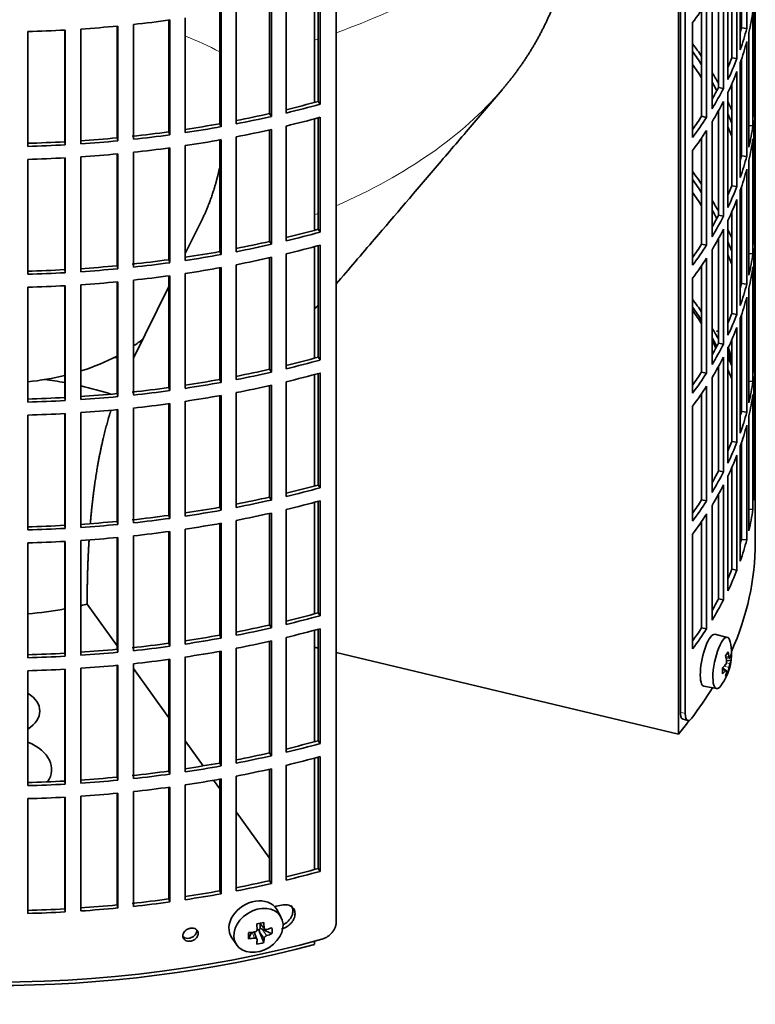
# Model space of a CAD drawing. Header units: millimetres. Extents: x 432 to 1317, y -1117 to 1316.
# Tile 4 of 26: x 1172 to 1311, y -1053 to -868. Entities that reach past the tile are written whole.
import ezdxf

# ---------------------------------------------------------------- set-up
doc = ezdxf.new("R2010")
doc.units = ezdxf.units.MM
for name, color, linetype in [('M5X8_UNI7687', 7, 'Continuous'), ('VSI184-254_GIUNT', 7, 'Continuous'), ('VSI344-454_FILTR', 7, 'Continuous'), ('VSI344-454_SUPPO', 7, 'Continuous')]:
    doc.layers.add(name, color=color, linetype=linetype)

# ---------------------------------------------------------------- blocks, each defined once
blk = doc.blocks.new('SE4')
at = {"layer": 'M5X8_UNI7687', "color": 7, "linetype": 'Continuous', "lineweight": 35}
for p, q in [((1305.29, -984.21), (1302.96, -983.64)), ((1305.05, -988.06), (1305.73, -988.11)), ((1306, -988.52), (1305.15, -988.61)), ((1304.93, -990.37), (1304.41, -989.97)), ((1305.11, -990.43), (1304.42, -990.19)), ((1305.44, -990.76), (1305.13, -990.52)), ((1300.9, -993.43), (1303.26, -993.86)), ((1221.24, -1036.89), (1220.45, -1035.49)), ((1217.17, -1038.08), (1218.18, -1039.16)), ((1217.3, -1038.22), (1217.3, -1039.07)), ((1215.15, -1040.98), (1215.68, -1039.8)), ((1216.73, -1041.07), (1216.18, -1039.73)), ((1217.13, -1039.26), (1216.7, -1039.35)), ((1218, -1041.72), (1217.23, -1039.71)), ((1219.54, -1040.05), (1217.7, -1039.2)), ((1211.99, -1040.82), (1212.91, -1042.14))]:
    blk.add_line(p, q, dxfattribs=at)
at = {"layer": 'M5X8_UNI7687', "color": 4, "linetype": 'Continuous', "lineweight": 9}
for p, q in [((1305, -987.84), (1305.64, -987.89)), ((1304.98, -990.5), (1304.42, -990.31)), ((1305.64, -989.87), (1304.7, -989.65)), ((1305.12, -989.03), (1305.81, -989.19)), ((1217.27, -1038.06), (1218.08, -1038.93)), ((1216.28, -1040.88), (1215.83, -1039.78)), ((1218.08, -1040.91), (1217.23, -1039.71)), ((1217.7, -1039.2), (1218.55, -1040.4))]:
    blk.add_line(p, q, dxfattribs=at)
at = {"layer": 'M5X8_UNI7687', "color": 7, "linetype": 'Continuous', "lineweight": 35}
for centre, start, end in [((1296.09, -933.09), 0.9618, 21.1703), ((1296.09, -987.31), 323.0972, 13.1681)]:
    blk.add_arc(centre, 10, start, end, dxfattribs=at)
for centre, major_axis, ratio, start_param, end_param in [((1304.27, -931.37), (1.01, -4.83), 0.279258, 2.875662, 3.13351), ((1304.27, -931.37), (1.01, -4.83), 0.279258, 1.309438, 1.74625), ((1301.92, -988.53), (1.03, 4.89), 0.279258, 0, 3.149676), ((1304.27, -989.03), (-1.01, -4.83), 0.279258, 2.602715, 6.283185), ((1301.92, -988.53), (1.03, 4.89), 0.279258, 6.275102, 6.283185), ((1298.17, -990.25), (7.56, 5.34), 0.305094, -0.70884, -0.559147), ((1296.16, -987.23), (7.78, -6.28), 0.739997, 0.659835, 0.774395), ((1296.05, -987.4), (9.07, -4.21), 0.788675, 0.472009, 0.586568), ((1296.1, -987.44), (9.95, 0.98), 0.550814, -0.283422, -0.168863), ((1296.1, -987.19), (9.95, -1.02), 0.599492, 6.115611, 6.23017), ((1297.12, -989.41), (8.32, 4.07), 0.785719, 5.841156, 5.990848), ((1296.1, -987.44), (9.95, 0.98), 0.550814, -0.64024, -0.525681), ((1299.21, -986.08), (3.38, -8.62), 0.459156, 0.788486, 0.938178), ((1296.1, -987.19), (9.95, -1.02), 0.599492, -0.524392, -0.409833), ((1296.05, -987.4), (9.07, -4.21), 0.788675, 0.115191, 0.22975), ((1296.16, -987.23), (7.78, -6.28), 0.739997, 0.303018, 0.417577), ((1298.17, -985.24), (6.53, -6.56), 0.631658, 0.068863, 0.218555), ((1304.27, -989.03), (-1.01, -4.83), 0.279258, 0, 0.538878), ((1216.15, -1038.05), (4.23, 2.67), 0.767256, 0, 3.174849), ((1216.15, -1038.05), (4.23, 2.67), 0.767256, 6.249929, 6.283185), ((1214.79, -1038.39), (9.07, 1.85), 0.019763, -1.362564, -1.212872), ((1214.18, -1034.66), (1.53, -9.88), 0.211325, 1.060011, 1.174571), ((1213.89, -1034.73), (2.6, -9.66), 0.345066, 1.029371, 1.14393), ((1217.67, -1035.28), (-1.49, -9.14), 0.222064, -1.011937, -0.862245), ((1214.04, -1034.82), (9.99, 0.35), 0.508283, 4.80694, 4.9215), ((1217.54, -1039.38), (-0.426, -0.263), 0.771805, 4.793187, 5.319985), ((1217.71, -1039.61), (-0.389, 0.866), 0.498877, 0.936528, 1.454729), ((1217.71, -1039.61), (-0.787, 0.46), 0.398513, 4.948942, 5.467143), ((1214.04, -1034.82), (9.99, 0.35), 0.508283, -1.119427, -1.004868), ((1214.04, -1034.57), (9.99, -0.39), 0.642024, -1.076849, -0.96229), ((1211.91, -1036.49), (5.99, -7.06), 0.675161, 0.597011, 0.746703), ((1214.04, -1034.57), (9.99, -0.39), 0.642024, 4.849519, 4.964078), ((1214.18, -1034.66), (1.53, -9.88), 0.211325, 0.703193, 0.817753), ((1214.79, -1033.38), (8.01, -4.64), 0.916989, 5.413008, 5.5627), ((1213.89, -1034.73), (2.6, -9.66), 0.345066, 0.672553, 0.787113)]:
    blk.add_ellipse(centre, major_axis=major_axis, ratio=ratio, start_param=start_param, end_param=end_param, dxfattribs=at)
blk.add_ellipse((1217.01, -1039.41), major_axis=(-4.17, -2.63), ratio=0.767256, dxfattribs=at)
for points in [[(1304.98, -989.34), (1304.99, -989.33), (1305.01, -989.31), (1305.03, -989.28), (1305.05, -989.25), (1305.06, -989.21), (1305.08, -989.17), (1305.1, -989.13), (1305.11, -989.08), (1305.13, -989.04), (1305.14, -988.99), (1305.15, -988.94), (1305.15, -988.89), (1305.16, -988.84), (1305.16, -988.8), (1305.16, -988.75), (1305.16, -988.71), (1305.15, -988.68), (1305.15, -988.66)], [(1305.64, -987.89), (1305.64, -987.91), (1305.65, -987.94), (1305.65, -987.97), (1305.66, -988), (1305.67, -988.03), (1305.68, -988.06), (1305.69, -988.08), (1305.7, -988.09), (1305.71, -988.11), (1305.72, -988.11), (1305.74, -988.11), (1305.75, -988.11), (1305.76, -988.11), (1305.77, -988.09), (1305.79, -988.08), (1305.8, -988.06), (1305.8, -988.04), (1305.81, -988.03)], [(1305.15, -990.64), (1305.15, -990.62), (1305.16, -990.6), (1305.16, -990.56), (1305.16, -990.53), (1305.16, -990.51), (1305.15, -990.48), (1305.15, -990.46), (1305.14, -990.45), (1305.13, -990.44), (1305.11, -990.43), (1305.1, -990.43), (1305.08, -990.43), (1305.06, -990.43), (1305.05, -990.44), (1305.03, -990.46), (1305.01, -990.48), (1304.99, -990.49), (1304.98, -990.5)], [(1305.81, -989.19), (1305.8, -989.2), (1305.8, -989.22), (1305.79, -989.25), (1305.77, -989.29), (1305.76, -989.33), (1305.75, -989.37), (1305.74, -989.41), (1305.72, -989.46), (1305.71, -989.51), (1305.7, -989.55), (1305.69, -989.6), (1305.68, -989.65), (1305.67, -989.7), (1305.66, -989.74), (1305.65, -989.78), (1305.65, -989.82), (1305.64, -989.85), (1305.64, -989.87)], [(1216.28, -1039.72), (1216.3, -1039.72), (1216.33, -1039.71), (1216.38, -1039.7), (1216.42, -1039.68), (1216.47, -1039.66), (1216.51, -1039.64), (1216.55, -1039.61), (1216.59, -1039.58), (1216.62, -1039.54), (1216.65, -1039.51), (1216.68, -1039.47), (1216.7, -1039.43), (1216.72, -1039.39), (1216.73, -1039.34), (1216.74, -1039.3), (1216.75, -1039.26), (1216.75, -1039.23), (1216.75, -1039.21)], [(1218.08, -1038.93), (1218.09, -1038.95), (1218.09, -1038.98), (1218.1, -1039.02), (1218.11, -1039.06), (1218.13, -1039.09), (1218.15, -1039.12), (1218.17, -1039.15), (1218.2, -1039.18), (1218.23, -1039.2), (1218.27, -1039.22), (1218.3, -1039.24), (1218.34, -1039.25), (1218.38, -1039.26), (1218.42, -1039.26), (1218.46, -1039.26), (1218.51, -1039.25), (1218.54, -1039.25), (1218.55, -1039.24)], [(1218.55, -1040.4), (1218.54, -1040.41), (1218.51, -1040.42), (1218.46, -1040.44), (1218.42, -1040.46), (1218.38, -1040.48), (1218.34, -1040.51), (1218.3, -1040.54), (1218.27, -1040.57), (1218.23, -1040.6), (1218.2, -1040.64), (1218.17, -1040.68), (1218.15, -1040.72), (1218.13, -1040.75), (1218.11, -1040.79), (1218.1, -1040.83), (1218.09, -1040.87), (1218.09, -1040.89), (1218.08, -1040.91)], [(1216.75, -1041.19), (1216.75, -1041.17), (1216.75, -1041.15), (1216.74, -1041.11), (1216.73, -1041.08), (1216.72, -1041.05), (1216.7, -1041.02), (1216.68, -1040.99), (1216.65, -1040.97), (1216.62, -1040.94), (1216.59, -1040.92), (1216.55, -1040.91), (1216.51, -1040.89), (1216.47, -1040.88), (1216.42, -1040.88), (1216.38, -1040.87), (1216.33, -1040.87), (1216.3, -1040.88), (1216.28, -1040.88)]]:
    blk.add_open_spline(points, degree=3, dxfattribs=at)
at = {"layer": 'VSI184-254_GIUNT', "color": 7, "linetype": 'Continuous', "lineweight": 35}
for start_param, end_param in [(-3.841652, -3.755961), (-4.214307, -3.970564), (1.760279, 1.971151)]:
    blk.add_ellipse((1167.07, -916.52), major_axis=(-34.5, 0), ratio=0.57735, start_param=start_param, end_param=end_param, dxfattribs=at)
at = {"layer": 'VSI344-454_FILTR', "color": 7, "linetype": 'Continuous', "lineweight": 35}
for p, q in [((1310.57, -958.97), (1310.57, -726.27)), ((1231.66, -1037.86), (1231.66, -816.59)), ((1297.39, -998.56), (1297.39, -823.49)), ((1296.48, -998.32), (1296.48, -826.88)), ((1308.96, -869.5), (1308.96, -847.86)), ((1307.97, -869.4), (1307.97, -851.17)), ((1307.74, -873.5), (1307.74, -851.86)), ((1307.12, -875.18), (1307.12, -853.55)), ((1306.15, -875.04), (1306.15, -855.89)), ((1305.42, -879.12), (1305.42, -857.49)), ((1304.59, -880.78), (1304.59, -859.14)), ((1310.56, -882.06), (1310.56, -860.43)), ((1228.23, -883.25), (1228.23, -862.25)), ((1228.63, -883.78), (1228.63, -862.14)), ((1303.64, -880.6), (1303.64, -860.91)), ((1222.21, -885.43), (1222.21, -863.8)), ((1302.42, -884.64), (1302.42, -863)), ((1212.83, -887.47), (1212.83, -865.83)), ((1219.1, -885.54), (1219.1, -864.52)), ((1219.44, -886.08), (1219.44, -864.44)), ((1300.47, -886.04), (1300.47, -866.01)), ((1301.4, -886.26), (1301.4, -864.62)), ((1310.11, -887.84), (1310.11, -866.2)), ((1310.32, -886.12), (1310.32, -864.48)), ((1200.13, -888.97), (1200.13, -867.93)), ((1200.34, -889.54), (1200.34, -867.9)), ((1203.23, -889.12), (1203.23, -867.48)), ((1209.72, -887.44), (1209.72, -866.41)), ((1210, -888), (1210, -866.36)), ((1180.52, -890.85), (1180.52, -869.79)), ((1180.59, -891.42), (1180.59, -869.79)), ((1183.55, -891.24), (1183.55, -869.61)), ((1190.38, -890.11), (1190.38, -869.05)), ((1190.52, -890.68), (1190.52, -869.04)), ((1193.46, -890.38), (1193.46, -868.74)), ((1298.77, -890.02), (1298.77, -868.39)), ((1307.97, -869.4), (1308.96, -869.5)), ((1173.57, -891.71), (1173.57, -870.07)), ((1309.38, -891.88), (1309.38, -870.24)), ((1308.96, -893.59), (1308.96, -871.95)), ((1306.15, -875.04), (1307.12, -875.18)), ((1307.97, -893.49), (1307.97, -875.26)), ((1307.74, -897.58), (1307.74, -875.95)), ((1307.12, -899.27), (1307.12, -877.63)), ((1303.64, -880.6), (1304.59, -880.78)), ((1306.15, -899.13), (1306.15, -879.98)), ((1305.42, -903.21), (1305.42, -881.57)), ((1310.32, -882.06), (1310.56, -882.06)), ((1228.23, -883.25), (1228.63, -883.78)), ((1304.59, -904.87), (1304.59, -883.23)), ((1310.56, -906.15), (1310.56, -884.51)), ((1219.1, -885.54), (1219.44, -886.08)), ((1228.23, -907.34), (1228.23, -886.34)), ((1228.63, -907.87), (1228.63, -886.23)), ((1300.47, -886.04), (1301.4, -886.26)), ((1303.64, -904.69), (1303.64, -885)), ((1209.72, -887.44), (1210, -888)), ((1222.21, -909.52), (1222.21, -887.88)), ((1302.42, -908.73), (1302.42, -887.09)), ((1309.38, -887.8), (1310.11, -887.84)), ((1190.38, -890.11), (1190.52, -890.68)), ((1200.13, -888.97), (1200.34, -889.54)), ((1212.83, -911.55), (1212.83, -889.92)), ((1219.1, -909.62), (1219.1, -888.6)), ((1219.44, -910.16), (1219.44, -888.53)), ((1300.47, -910.13), (1300.47, -890.1)), ((1301.4, -910.35), (1301.4, -888.71)), ((1310.11, -911.93), (1310.11, -890.29)), ((1310.32, -910.21), (1310.32, -888.57)), ((1180.52, -890.85), (1180.59, -891.42)), ((1200.13, -913.06), (1200.13, -892.01)), ((1200.34, -913.62), (1200.34, -891.98)), ((1203.23, -913.21), (1203.23, -891.57)), ((1209.72, -911.53), (1209.72, -890.5)), ((1210, -912.09), (1210, -890.45)), ((1180.52, -914.93), (1180.52, -893.88)), ((1180.59, -915.51), (1180.59, -893.87)), ((1183.55, -915.33), (1183.55, -893.69)), ((1190.38, -914.19), (1190.38, -893.14)), ((1190.52, -914.77), (1190.52, -893.13)), ((1193.46, -914.47), (1193.46, -892.83)), ((1298.77, -914.11), (1298.77, -892.47)), ((1307.97, -893.49), (1308.96, -893.59)), ((1173.57, -915.79), (1173.57, -894.16)), ((1309.38, -915.97), (1309.38, -894.33)), ((1308.96, -917.67), (1308.96, -896.03)), ((1306.15, -899.13), (1307.12, -899.27)), ((1307.97, -917.57), (1307.97, -899.34)), ((1307.74, -921.67), (1307.74, -900.03)), ((1307.12, -923.36), (1307.12, -901.72)), ((1303.64, -904.69), (1304.59, -904.87)), ((1306.15, -923.22), (1306.15, -904.07)), ((1305.42, -927.3), (1305.42, -905.66)), ((1310.32, -906.15), (1310.56, -906.15)), ((1228.23, -907.34), (1228.63, -907.87)), ((1304.59, -928.95), (1304.59, -907.32)), ((1310.56, -930.24), (1310.56, -908.6)), ((1219.1, -909.62), (1219.44, -910.16)), ((1228.23, -931.43), (1228.23, -910.43)), ((1228.63, -931.95), (1228.63, -910.32)), ((1300.47, -910.13), (1301.4, -910.35)), ((1303.64, -928.77), (1303.64, -909.09)), ((1209.72, -911.53), (1210, -912.09)), ((1219.44, -934.25), (1219.44, -912.61)), ((1222.21, -933.61), (1222.21, -911.97)), ((1302.42, -932.81), (1302.42, -911.18)), ((1309.38, -911.88), (1310.11, -911.93)), ((1190.38, -914.19), (1190.52, -914.77)), ((1200.13, -913.06), (1200.34, -913.62)), ((1212.83, -935.64), (1212.83, -914)), ((1219.1, -933.71), (1219.1, -912.69)), ((1300.47, -934.22), (1300.47, -914.18)), ((1301.4, -934.43), (1301.4, -912.8)), ((1310.11, -936.01), (1310.11, -914.38)), ((1310.32, -934.3), (1310.32, -912.66)), ((1180.52, -914.93), (1180.59, -915.51)), ((1200.13, -937.14), (1200.13, -916.1)), ((1200.34, -937.71), (1200.34, -916.07)), ((1203.23, -937.29), (1203.23, -915.65)), ((1209.72, -935.62), (1209.72, -914.58)), ((1210, -936.17), (1210, -914.54)), ((1180.52, -939.02), (1180.52, -917.96)), ((1180.59, -939.6), (1180.59, -917.96)), ((1183.55, -939.42), (1183.55, -917.78)), ((1190.38, -938.28), (1190.38, -917.23)), ((1190.52, -938.85), (1190.52, -917.21)), ((1193.46, -938.55), (1193.46, -916.92)), ((1298.77, -938.2), (1298.77, -916.56)), ((1307.97, -917.57), (1308.96, -917.67)), ((1173.57, -939.88), (1173.57, -918.24)), ((1309.38, -940.05), (1309.38, -918.42)), ((1308.96, -941.76), (1308.96, -920.12)), ((1306.15, -923.22), (1307.12, -923.36)), ((1307.97, -941.66), (1307.97, -923.43)), ((1307.74, -945.76), (1307.74, -924.12)), ((1307.12, -947.44), (1307.12, -925.81)), ((1303.64, -928.77), (1304.59, -928.95)), ((1306.15, -947.3), (1306.15, -928.15)), ((1305.42, -951.38), (1305.42, -929.75)), ((1310.32, -930.23), (1310.56, -930.24)), ((1228.23, -931.43), (1228.63, -931.95)), ((1304.59, -953.04), (1304.59, -931.4)), ((1310.56, -954.32), (1310.56, -932.69)), ((1219.1, -933.71), (1219.44, -934.25)), ((1228.23, -955.51), (1228.23, -934.51)), ((1228.63, -956.04), (1228.63, -934.4)), ((1300.47, -934.22), (1301.4, -934.43)), ((1303.64, -952.86), (1303.64, -933.17)), ((1209.72, -935.62), (1210, -936.17)), ((1219.44, -958.34), (1219.44, -936.7)), ((1222.21, -957.69), (1222.21, -936.06)), ((1302.42, -956.9), (1302.42, -935.26)), ((1309.38, -935.97), (1310.11, -936.01)), ((1310.32, -958.38), (1310.32, -936.74)), ((1190.38, -938.28), (1190.52, -938.85)), ((1200.13, -937.14), (1200.34, -937.71)), ((1212.83, -959.73), (1212.83, -938.09)), ((1219.1, -957.8), (1219.1, -936.78)), ((1300.47, -958.3), (1300.47, -938.27)), ((1301.4, -958.52), (1301.4, -936.88)), ((1310.11, -960.1), (1310.11, -938.46)), ((1180.52, -939.02), (1180.59, -939.6)), ((1200.13, -961.23), (1200.13, -940.19)), ((1200.34, -961.8), (1200.34, -940.16)), ((1203.23, -961.38), (1203.23, -939.74)), ((1209.72, -959.7), (1209.72, -938.67)), ((1210, -960.26), (1210, -938.62)), ((1180.52, -963.11), (1180.52, -942.05)), ((1180.59, -963.68), (1180.59, -942.05)), ((1183.55, -963.5), (1183.55, -941.87)), ((1190.38, -962.37), (1190.38, -941.31)), ((1190.52, -962.94), (1190.52, -941.3)), ((1193.46, -962.64), (1193.46, -941)), ((1298.77, -962.28), (1298.77, -940.65)), ((1307.97, -941.66), (1308.96, -941.76)), ((1173.57, -963.97), (1173.57, -942.33)), ((1309.38, -964.14), (1309.38, -942.5)), ((1308.96, -965.85), (1308.96, -944.21)), ((1306.15, -947.3), (1307.12, -947.44)), ((1307.97, -965.75), (1307.97, -947.52)), ((1307.74, -969.84), (1307.74, -948.21)), ((1307.12, -971.53), (1307.12, -949.89)), ((1303.64, -952.86), (1304.59, -953.04)), ((1306.15, -971.39), (1306.15, -952.24)), ((1305.42, -975.47), (1305.42, -953.83)), ((1310.32, -954.32), (1310.56, -954.32)), ((1228.23, -955.51), (1228.63, -956.04)), ((1304.59, -977.13), (1304.59, -955.49)), ((1219.1, -957.8), (1219.44, -958.34)), ((1228.23, -979.6), (1228.23, -958.6)), ((1228.63, -980.13), (1228.63, -958.49)), ((1300.47, -958.3), (1301.4, -958.52)), ((1303.64, -976.95), (1303.64, -957.26)), ((1209.72, -959.7), (1210, -960.26)), ((1219.1, -981.88), (1219.1, -960.86)), ((1219.44, -982.42), (1219.44, -960.79)), ((1222.21, -981.78), (1222.21, -960.14)), ((1302.42, -980.99), (1302.42, -959.35)), ((1309.38, -960.06), (1310.11, -960.1)), ((1190.38, -962.37), (1190.52, -962.94)), ((1200.13, -961.23), (1200.34, -961.8)), ((1210, -984.35), (1210, -962.71)), ((1212.83, -983.81), (1212.83, -962.18)), ((1300.47, -982.39), (1300.47, -962.36)), ((1301.4, -982.61), (1301.4, -960.97)), ((1310.57, -966.32), (1310.57, -961.42)), ((1180.52, -963.11), (1180.59, -963.68)), ((1200.13, -985.32), (1200.13, -964.27)), ((1200.34, -985.88), (1200.34, -964.24)), ((1203.23, -985.47), (1203.23, -963.83)), ((1209.72, -983.79), (1209.72, -962.76)), ((1173.57, -988.05), (1173.57, -966.42)), ((1180.52, -987.19), (1180.52, -966.14)), ((1180.59, -987.77), (1180.59, -966.13)), ((1183.55, -987.59), (1183.55, -965.95)), ((1190.38, -986.45), (1190.38, -965.4)), ((1190.52, -987.03), (1190.52, -965.39)), ((1193.46, -986.73), (1193.46, -965.09)), ((1298.77, -986.37), (1298.77, -964.73)), ((1307.97, -965.75), (1308.96, -965.85)), ((1306.15, -971.39), (1307.12, -971.53)), ((1303.64, -976.95), (1304.59, -977.13)), ((1228.23, -979.6), (1228.63, -980.13)), ((1219.1, -981.88), (1219.44, -982.42)), ((1228.23, -1003.69), (1228.23, -982.69)), ((1228.63, -1004.21), (1228.63, -982.58)), ((1300.47, -982.39), (1301.4, -982.61)), ((1209.72, -983.79), (1210, -984.35)), ((1219.1, -1005.97), (1219.1, -984.95)), ((1219.44, -1006.51), (1219.44, -984.87)), ((1222.21, -1005.87), (1222.21, -984.23)), ((1190.38, -986.45), (1190.52, -987.03)), ((1200.13, -985.32), (1200.34, -985.88)), ((1210, -1008.43), (1210, -986.8)), ((1212.83, -1007.9), (1212.83, -986.26)), ((1180.52, -987.19), (1180.59, -987.77)), ((1200.13, -1009.4), (1200.13, -988.36)), ((1200.34, -1009.97), (1200.34, -988.33)), ((1203.23, -1009.55), (1203.23, -987.91)), ((1209.72, -1007.88), (1209.72, -986.84)), ((1173.57, -1012.14), (1173.57, -990.5)), ((1180.52, -1011.28), (1180.52, -990.22)), ((1180.59, -1011.86), (1180.59, -990.22)), ((1183.55, -1011.68), (1183.55, -990.04)), ((1190.38, -1010.54), (1190.38, -989.49)), ((1190.52, -1011.11), (1190.52, -989.47)), ((1193.46, -1010.81), (1193.46, -989.18)), ((1296.96, -999.64), (1297.87, -999.88)), ((1228.23, -1003.69), (1228.63, -1004.21)), ((1219.1, -1005.97), (1219.44, -1006.51)), ((1228.23, -1027.77), (1228.23, -1006.77)), ((1228.63, -1028.3), (1228.63, -1006.66)), ((1209.72, -1007.88), (1210, -1008.43)), ((1219.1, -1030.05), (1219.1, -1009.04)), ((1219.44, -1030.6), (1219.44, -1008.96)), ((1222.21, -1029.95), (1222.21, -1008.32)), ((1190.38, -1010.54), (1190.52, -1011.11)), ((1200.13, -1009.4), (1200.34, -1009.97)), ((1209.72, -1031.96), (1209.72, -1010.93)), ((1210, -1032.52), (1210, -1010.88)), ((1212.83, -1031.99), (1212.83, -1010.35)), ((1180.52, -1011.28), (1180.59, -1011.86)), ((1200.13, -1033.49), (1200.13, -1012.45)), ((1200.34, -1034.06), (1200.34, -1012.42)), ((1203.23, -1033.64), (1203.23, -1012)), ((1173.57, -1036.23), (1173.57, -1014.59)), ((1180.52, -1035.37), (1180.52, -1014.31)), ((1180.59, -1035.94), (1180.59, -1014.31)), ((1183.55, -1035.76), (1183.55, -1014.13)), ((1190.38, -1034.63), (1190.38, -1013.57)), ((1190.52, -1035.2), (1190.52, -1013.56)), ((1193.46, -1034.9), (1193.46, -1013.26)), ((1228.23, -1027.77), (1228.63, -1028.3)), ((1219.1, -1030.05), (1219.44, -1030.6)), ((1209.72, -1031.96), (1210, -1032.52)), ((1190.38, -1034.63), (1190.52, -1035.2)), ((1200.13, -1033.49), (1200.34, -1034.06)), ((1180.52, -1035.37), (1180.59, -1035.94))]:
    blk.add_line(p, q, dxfattribs=at)
at = {"layer": 'VSI344-454_FILTR', "color": 4, "linetype": 'Continuous', "lineweight": 9}
for p, q in [((1297.39, -998.56), (1296.48, -998.32)), ((1205.66, -1040), (1205.4, -1039.44))]:
    blk.add_line(p, q, dxfattribs=at)
at = {"layer": 'VSI344-454_FILTR', "color": 7, "linetype": 'Continuous', "lineweight": 35}
for centre, major_axis, start_param, end_param in [((1167.07, -835.48), (143.5, 0), -0.40848, -0.359465), ((1167.07, -859.57), (143.5, 0), -0.129227, -0.080212), ((1167.07, -787.31), (143.5, 0), -1.385871, -1.336842), ((1167.07, -881.2), (142.5, 0), 0.149853, 0.160574), ((1167.07, -787.31), (143.5, 0), 4.757688, 4.806717), ((1167.07, -787.31), (143.5, 0), -1.455685, -1.406655), ((1167.07, -857.12), (142.5, 0), -0.161977, -0.149853), ((1167.07, -857.12), (143.5, 0), -0.199041, -0.150025), ((1167.07, -905.29), (143.5, 0), 0.37741, 0.40848), ((1167.07, -859.57), (143.5, 0), -0.199041, -0.150025), ((1167.07, -905.29), (142.5, 0), 0.359293, 0.39195), ((1167.07, -857.12), (142.5, 0), -0.24208, -0.219666), ((1167.07, -857.12), (143.5, 0), -0.268854, -0.219838), ((1167.07, -907.74), (142.5, 0), 0.359293, 0.39195), ((1167.07, -905.29), (143.5, 0), 0.312025, 0.338667), ((1167.07, -859.57), (143.5, 0), -0.268854, -0.219838), ((1167.07, -905.29), (142.5, 0), 0.297119, 0.318145), ((1167.07, -857.12), (142.5, 0), -0.318145, -0.28948), ((1167.07, -857.12), (143.5, 0), -0.338667, -0.289652), ((1167.07, -881.2), (143.5, 0), 6.223771, 6.272786), ((1167.07, -808.94), (142.5, 0), -1.17351, -1.127231), ((1167.07, -808.94), (143.5, 0), -1.176432, -1.127403), ((1167.07, -859.57), (143.5, 0), -0.338667, -0.289652), ((1167.07, -905.29), (143.5, 0), 0.248961, 0.268854), ((1167.07, -883.65), (143.5, 0), 6.223771, 6.272786), ((1167.07, -808.94), (142.5, 0), -1.243883, -1.197044), ((1167.07, -808.94), (143.5, 0), -1.246245, -1.197216), ((1167.07, -811.39), (143.5, 0), -1.176432, -1.127403), ((1167.07, -857.12), (142.5, 0), -0.39195, -0.359293), ((1167.07, -857.12), (143.5, 0), -0.40848, -0.359465), ((1167.07, -905.29), (142.5, 0), 0.219666, 0.24208), ((1167.07, -808.94), (142.5, 0), -1.314231, -1.266857), ((1167.07, -808.94), (143.5, 0), -1.316058, -1.267029), ((1167.07, -907.74), (142.5, 0), 0.219666, 0.24208), ((1167.07, -881.2), (143.5, 0), -0.129227, -0.080212), ((1167.07, -808.94), (142.5, 0), -1.455857, -1.406483), ((1167.07, -808.94), (142.5, 0), -1.386044, -1.33667), ((1167.07, -808.94), (143.5, 0), -1.385871, -1.336842), ((1167.07, -811.39), (143.5, 0), -1.246245, -1.197216), ((1167.07, -859.57), (143.5, 0), -0.40848, -0.359465), ((1167.07, -905.29), (143.5, 0), 0.190538, 0.199041), ((1167.07, -883.65), (143.5, 0), -0.129227, -0.080212), ((1167.07, -808.94), (142.5, 0), 4.757515, 4.806889), ((1167.07, -808.94), (143.5, 0), 4.757688, 4.806717), ((1167.07, -808.94), (143.5, 0), -1.455685, -1.406655), ((1167.07, -811.39), (143.5, 0), -1.385871, -1.336842), ((1167.07, -811.39), (143.5, 0), -1.316058, -1.267029), ((1167.07, -905.29), (142.5, 0), 0.149853, 0.160574), ((1167.07, -811.39), (143.5, 0), 4.757688, 4.806717), ((1167.07, -811.39), (143.5, 0), -1.455685, -1.406655), ((1167.07, -881.2), (142.5, 0), -0.161977, -0.149853), ((1167.07, -881.2), (143.5, 0), -0.199041, -0.150025), ((1167.07, -929.38), (143.5, 0), 0.37741, 0.40848), ((1167.07, -883.65), (143.5, 0), -0.199041, -0.150025), ((1167.07, -929.38), (142.5, 0), 0.359293, 0.39195), ((1167.07, -881.2), (142.5, 0), -0.24208, -0.219666), ((1167.07, -881.2), (143.5, 0), -0.268854, -0.219838), ((1167.07, -931.83), (142.5, 0), 0.359293, 0.39195), ((1167.07, -929.38), (143.5, 0), 0.312025, 0.338667), ((1167.07, -883.65), (143.5, 0), -0.268854, -0.219838), ((1167.07, -929.38), (142.5, 0), 0.297119, 0.318145), ((1167.07, -881.2), (142.5, 0), -0.318145, -0.28948), ((1167.07, -881.2), (143.5, 0), -0.338667, -0.289652), ((1167.07, -905.29), (143.5, 0), 6.223771, 6.272786), ((1167.07, -833.03), (142.5, 0), -1.17351, -1.127231), ((1167.07, -833.03), (143.5, 0), -1.176432, -1.127403), ((1167.07, -883.65), (143.5, 0), -0.338667, -0.289652), ((1167.07, -929.38), (143.5, 0), 0.248961, 0.268854), ((1167.07, -907.74), (143.5, 0), 6.223771, 6.272786), ((1167.07, -833.03), (142.5, 0), -1.243883, -1.197044), ((1167.07, -833.03), (143.5, 0), -1.246245, -1.197216), ((1167.07, -835.48), (143.5, 0), -1.176432, -1.127403), ((1167.07, -881.2), (142.5, 0), -0.39195, -0.359293), ((1167.07, -881.2), (143.5, 0), -0.40848, -0.359465), ((1167.07, -929.38), (142.5, 0), 0.219666, 0.24208), ((1167.07, -833.03), (142.5, 0), -1.314231, -1.266857), ((1167.07, -833.03), (143.5, 0), -1.316058, -1.267029), ((1167.07, -835.48), (143.5, 0), -1.246245, -1.197216), ((1167.07, -931.83), (142.5, 0), 0.219666, 0.24208), ((1167.07, -905.29), (143.5, 0), -0.129227, -0.080212), ((1167.07, -833.03), (142.5, 0), -1.455857, -1.406483), ((1167.07, -833.03), (142.5, 0), -1.386044, -1.33667), ((1167.07, -833.03), (143.5, 0), -1.385871, -1.336842), ((1167.07, -883.65), (143.5, 0), -0.40848, -0.359465), ((1167.07, -929.38), (143.5, 0), 0.190538, 0.199041), ((1167.07, -907.74), (143.5, 0), -0.129227, -0.080212), ((1167.07, -833.03), (142.5, 0), 4.757515, 4.806889), ((1167.07, -833.03), (143.5, 0), 4.757688, 4.806717), ((1167.07, -833.03), (143.5, 0), -1.455685, -1.406655), ((1167.07, -835.48), (143.5, 0), -1.385871, -1.336842), ((1167.07, -835.48), (143.5, 0), -1.316058, -1.267029), ((1167.07, -929.38), (142.5, 0), 0.149853, 0.160574), ((1167.07, -835.48), (143.5, 0), 4.757688, 4.806717), ((1167.07, -835.48), (143.5, 0), -1.455685, -1.406655), ((1167.07, -905.29), (142.5, 0), -0.161977, -0.149853), ((1167.07, -905.29), (143.5, 0), -0.199041, -0.150025), ((1167.07, -953.46), (143.5, 0), 0.37741, 0.40848), ((1167.07, -907.74), (143.5, 0), -0.199041, -0.150025), ((1167.07, -953.46), (142.5, 0), 0.359293, 0.39195), ((1167.07, -905.29), (142.5, 0), -0.24208, -0.219666), ((1167.07, -905.29), (143.5, 0), -0.268854, -0.219838), ((1167.07, -953.46), (143.5, 0), 0.312025, 0.338667), ((1167.07, -907.74), (143.5, 0), -0.268854, -0.219838), ((1167.07, -953.46), (142.5, 0), 0.297119, 0.318145), ((1167.07, -905.29), (142.5, 0), -0.318145, -0.28948), ((1167.07, -905.29), (143.5, 0), -0.338667, -0.289652), ((1167.07, -929.38), (143.5, 0), 6.223771, 6.272786), ((1167.07, -857.12), (142.5, 0), -1.17351, -1.127231), ((1167.07, -857.12), (143.5, 0), -1.176432, -1.127403), ((1167.07, -907.74), (143.5, 0), -0.338667, -0.289652), ((1167.07, -953.46), (143.5, 0), 0.248961, 0.268854), ((1167.07, -931.83), (143.5, 0), 6.223771, 6.272786), ((1167.07, -857.12), (142.5, 0), -1.243883, -1.197044), ((1167.07, -857.12), (143.5, 0), -1.246245, -1.197216), ((1167.07, -859.57), (143.5, 0), -1.176432, -1.127403), ((1167.07, -905.29), (142.5, 0), -0.39195, -0.359293), ((1167.07, -905.29), (143.5, 0), -0.40848, -0.359465), ((1167.07, -953.46), (142.5, 0), 0.219666, 0.24208), ((1167.07, -857.12), (142.5, 0), -1.314231, -1.266857), ((1167.07, -857.12), (143.5, 0), -1.316058, -1.267029), ((1167.07, -859.57), (143.5, 0), -1.246245, -1.197216), ((1167.07, -929.38), (143.5, 0), -0.129227, -0.080212), ((1167.07, -857.12), (142.5, 0), -1.455857, -1.406483), ((1167.07, -857.12), (142.5, 0), -1.386044, -1.33667), ((1167.07, -857.12), (143.5, 0), -1.385871, -1.336842), ((1167.07, -907.74), (143.5, 0), -0.40848, -0.359465), ((1167.07, -953.46), (143.5, 0), 0.190538, 0.199041), ((1167.07, -931.83), (143.5, 0), -0.129227, -0.080212), ((1167.07, -857.12), (142.5, 0), 4.757515, 4.806889), ((1167.07, -857.12), (143.5, 0), 4.757688, 4.806717), ((1167.07, -857.12), (143.5, 0), -1.455685, -1.406655), ((1167.07, -859.57), (143.5, 0), -1.385871, -1.336842), ((1167.07, -859.57), (143.5, 0), -1.316058, -1.267029), ((1167.07, -953.46), (142.5, 0), 0.149853, 0.160574), ((1167.07, -859.57), (143.5, 0), 4.757688, 4.806717), ((1167.07, -859.57), (143.5, 0), -1.455685, -1.406655), ((1167.07, -929.38), (142.5, 0), -0.160574, -0.149853), ((1167.07, -929.38), (143.5, 0), -0.199041, -0.150025), ((1167.07, -931.83), (143.5, 0), -0.199041, -0.150025), ((1167.07, -929.38), (142.5, 0), -0.24208, -0.219666), ((1167.07, -929.38), (143.5, 0), -0.268854, -0.219838), ((1167.07, -931.83), (143.5, 0), -0.268854, -0.219838), ((1167.07, -929.38), (142.5, 0), -0.318145, -0.28948), ((1167.07, -929.38), (143.5, 0), -0.338667, -0.289652), ((1167.07, -953.46), (143.5, 0), 6.223771, 6.272786), ((1167.07, -881.2), (142.5, 0), -1.17351, -1.127231), ((1167.07, -881.2), (143.5, 0), -1.176432, -1.127403), ((1167.07, -931.83), (143.5, 0), -0.338667, -0.289652), ((1167.07, -881.2), (142.5, 0), -1.243883, -1.197044), ((1167.07, -881.2), (143.5, 0), -1.246245, -1.197216), ((1167.07, -883.65), (143.5, 0), -1.176432, -1.127403), ((1167.07, -929.38), (142.5, 0), -0.39195, -0.359293), ((1167.07, -929.38), (143.5, 0), -0.40848, -0.359465), ((1167.07, -881.2), (142.5, 0), -1.314231, -1.266857), ((1167.07, -881.2), (143.5, 0), -1.316058, -1.267029), ((1167.07, -883.65), (143.5, 0), -1.246245, -1.197216), ((1167.07, -953.46), (143.5, 0), -0.129227, -0.080212), ((1167.07, -881.2), (142.5, 0), -1.455857, -1.406483), ((1167.07, -881.2), (142.5, 0), -1.386044, -1.33667), ((1167.07, -881.2), (143.5, 0), -1.385871, -1.336842), ((1167.07, -883.65), (143.5, 0), -1.316058, -1.267029), ((1167.07, -931.83), (143.5, 0), -0.40848, -0.359465), ((1167.07, -881.2), (142.5, 0), 4.757515, 4.806889), ((1167.07, -881.2), (143.5, 0), 4.757688, 4.806717), ((1167.07, -881.2), (143.5, 0), -1.455685, -1.406655), ((1167.07, -883.65), (143.5, 0), -1.385871, -1.336842), ((1167.07, -966.32), (143.5, 0), 3.141593, 5.158357), ((1167.07, -883.65), (143.5, 0), 4.757688, 4.806717), ((1167.07, -883.65), (143.5, 0), -1.455685, -1.406655), ((1167.07, -966.32), (-143.5, 0), 2.890798, 3.141593), ((1167.07, -953.46), (142.5, 0), -0.160574, -0.149853), ((1167.07, -953.46), (143.5, 0), -0.199041, -0.150025), ((1167.07, -953.46), (142.5, 0), -0.24208, -0.219666), ((1167.07, -953.46), (143.5, 0), -0.268854, -0.219838), ((1167.07, -953.46), (142.5, 0), -0.318145, -0.28948), ((1167.07, -953.46), (143.5, 0), -0.338667, -0.289652), ((1167.07, -905.29), (142.5, 0), -1.17351, -1.127231), ((1167.07, -905.29), (143.5, 0), -1.176432, -1.127403), ((1167.07, -905.29), (142.5, 0), -1.243883, -1.197044), ((1167.07, -905.29), (143.5, 0), -1.246245, -1.197216), ((1167.07, -907.74), (143.5, 0), -1.176432, -1.127403), ((1167.07, -953.46), (142.5, 0), -0.39195, -0.359293), ((1167.07, -953.46), (143.5, 0), -0.40848, -0.359465), ((1167.07, -905.29), (142.5, 0), -1.314231, -1.266857), ((1167.07, -905.29), (143.5, 0), -1.316058, -1.267029), ((1167.07, -907.74), (143.5, 0), -1.246245, -1.197216), ((1167.07, -905.29), (142.5, 0), -1.455857, -1.406483), ((1167.07, -905.29), (142.5, 0), -1.386044, -1.33667), ((1167.07, -905.29), (143.5, 0), -1.385871, -1.336842), ((1167.07, -907.74), (143.5, 0), -1.316058, -1.267029), ((1167.07, -905.29), (142.5, 0), 4.757515, 4.806889), ((1167.07, -905.29), (143.5, 0), 4.757688, 4.806717), ((1167.07, -905.29), (143.5, 0), -1.455685, -1.406655), ((1167.07, -907.74), (143.5, 0), -1.385871, -1.336842), ((1167.07, -907.74), (143.5, 0), 4.757688, 4.806717), ((1167.07, -907.74), (143.5, 0), -1.455685, -1.406655), ((1167.07, -966.32), (-143.5, 0), -3.552654, -3.478605), ((1167.07, -929.38), (142.5, 0), -1.17351, -1.127231), ((1167.07, -929.38), (143.5, 0), -1.176432, -1.127403), ((1167.07, -929.38), (142.5, 0), -1.243883, -1.197044), ((1167.07, -929.38), (143.5, 0), -1.246245, -1.197216), ((1167.07, -931.83), (143.5, 0), -1.176432, -1.127403), ((1167.07, -929.38), (142.5, 0), -1.314231, -1.266857), ((1167.07, -929.38), (143.5, 0), -1.316058, -1.267029), ((1167.07, -931.83), (143.5, 0), -1.246245, -1.197216), ((1167.07, -929.38), (142.5, 0), -1.455857, -1.406483), ((1167.07, -929.38), (142.5, 0), -1.386044, -1.33667), ((1167.07, -929.38), (143.5, 0), -1.385871, -1.336842), ((1167.07, -931.83), (143.5, 0), -1.316058, -1.267029), ((1167.07, -929.38), (142.5, 0), 4.757515, 4.806889), ((1167.07, -929.38), (143.5, 0), 4.757688, 4.806717), ((1167.07, -929.38), (143.5, 0), -1.455685, -1.406655), ((1167.07, -931.83), (143.5, 0), -1.385871, -1.336842), ((1167.07, -931.83), (143.5, 0), 4.757688, 4.806717), ((1167.07, -931.83), (143.5, 0), -1.455685, -1.406655), ((1167.07, -953.46), (142.5, 0), -1.17351, -1.127231), ((1167.07, -953.46), (143.5, 0), -1.176432, -1.127403), ((1167.07, -953.46), (142.5, 0), -1.243883, -1.197044), ((1167.07, -953.46), (143.5, 0), -1.246245, -1.197216), ((1167.07, -953.46), (142.5, 0), -1.314231, -1.266857), ((1167.07, -953.46), (143.5, 0), -1.316058, -1.267029), ((1167.07, -953.46), (142.5, 0), -1.455857, -1.406483), ((1167.07, -953.46), (142.5, 0), -1.386044, -1.33667), ((1167.07, -953.46), (143.5, 0), -1.385871, -1.336842), ((1167.07, -957.95), (143.5, 0), -1.192685, -1.182853), ((1167.07, -953.46), (142.5, 0), 4.757515, 4.806889), ((1167.07, -953.46), (143.5, 0), 4.757688, 4.806717), ((1167.07, -953.46), (143.5, 0), -1.455685, -1.406655)]:
    blk.add_ellipse(centre, major_axis=major_axis, ratio=0.57735, start_param=start_param, end_param=end_param, dxfattribs=at)
for points, knots in [([(1310.57, -961.42), (1310.57, -961.48), (1310.57, -961.58), (1310.57, -961.7), (1310.57, -961.71), (1310.56, -961.49), (1310.56, -961.08), (1310.56, -960.54), (1310.57, -960), (1310.57, -959.56), (1310.57, -959.22), (1310.57, -959.06), (1310.57, -958.97)], [0, 0, 0, 0, 0.064066, 0.126815, 0.254692, 0.378277, 0.50107, 0.625893, 0.749447, 0.833633, 0.916759, 1, 1, 1, 1]), ([(1310.57, -960.2), (1310.57, -960.28), (1310.57, -960.5), (1310.57, -960.83), (1310.57, -961.17), (1310.57, -961.34), (1310.57, -961.42)], [0.6954056, 0.6954056, 0.6954056, 0.6954056, 0.7494469, 0.8336333, 0.9167592, 1, 1, 1, 1]), ([(1296.96, -999.64), (1296.92, -999.63), (1296.82, -999.59), (1296.69, -999.43), (1296.59, -999.2), (1296.53, -998.96), (1296.5, -998.77), (1296.49, -998.55), (1296.48, -998.4), (1296.48, -998.32)], [0.4220372, 0.4220372, 0.4220372, 0.4220372, 0.49974, 0.6239375, 0.7501535, 0.8127421, 0.8748331, 0.9370469, 1, 1, 1, 1]), ([(1297.39, -998.56), (1297.39, -998.6), (1297.39, -998.7), (1297.4, -998.83), (1297.41, -998.95), (1297.42, -999.07), (1297.44, -999.18), (1297.46, -999.28), (1297.51, -999.46), (1297.59, -999.67), (1297.75, -999.85), (1297.94, -999.91), (1298.12, -999.87), (1298.27, -999.79), (1298.38, -999.69), (1298.5, -999.58), (1298.58, -999.48), (1298.62, -999.43)], [0, 0, 0, 0, 0.036092, 0.07186, 0.10742, 0.142884, 0.178369, 0.213992, 0.249865, 0.376032, 0.500265, 0.624304, 0.750267, 0.812832, 0.874898, 0.937082, 1, 1, 1, 1]), ([(1221.36, -1039.14), (1221.5, -1039.1), (1221.79, -1039.02), (1222.21, -1038.81), (1222.63, -1038.54), (1223.02, -1038.21), (1223.39, -1037.78), (1223.77, -1037.12), (1223.96, -1036.28), (1223.79, -1035.54), (1223.33, -1034.92), (1222.53, -1034.5), (1221.73, -1034.6), (1221.36, -1034.65)], [0, 0, 0, 0, 0.053459, 0.108873, 0.166241, 0.225564, 0.286842, 0.368684, 0.501097, 0.624779, 0.701219, 0.857925, 1, 1, 1, 1]), ([(1223.17, -1034.73), (1223.21, -1034.78), (1223.4, -1035.08), (1223.57, -1035.71), (1223.39, -1036.54), (1222.93, -1037.38), (1222.32, -1038.01), (1221.78, -1038.28), (1221.64, -1038.35)], [0.3390411, 0.3390411, 0.3390411, 0.3390411, 0.3686839, 0.5010967, 0.6247787, 0.7012187, 0.8579249, 0.9145567, 0.9145567, 0.9145567, 0.9145567]), ([(1228.97, -1041.07), (1229.02, -1041.05), (1229.12, -1041.02), (1229.27, -1040.97), (1229.42, -1040.91), (1229.57, -1040.84), (1229.72, -1040.77), (1229.86, -1040.68), (1230.12, -1040.52), (1230.48, -1040.25), (1230.89, -1039.82), (1231.22, -1039.35), (1231.43, -1038.94), (1231.55, -1038.6), (1231.61, -1038.35), (1231.65, -1038.1), (1231.66, -1037.94), (1231.66, -1037.86)], [0, 0, 0, 0, 0.036074, 0.071835, 0.107394, 0.142867, 0.178369, 0.214015, 0.24992, 0.375515, 0.499618, 0.623903, 0.749864, 0.812552, 0.874725, 0.937001, 1, 1, 1, 1]), ([(1202.76, -1040.44), (1202.77, -1040.34), (1202.79, -1040.12), (1202.95, -1039.79), (1203.22, -1039.45), (1203.66, -1039.15), (1204.22, -1038.97), (1204.79, -1038.98), (1205.26, -1039.18), (1205.6, -1039.53), (1205.64, -1039.84), (1205.66, -1040)], [0, 0, 0, 0, 0.084454, 0.168831, 0.25477, 0.378375, 0.501304, 0.626685, 0.750981, 0.875806, 1, 1, 1, 1]), ([(1202.76, -1040.55), (1202.81, -1040.6), (1202.99, -1040.75), (1203.38, -1040.92), (1203.95, -1040.93), (1204.51, -1040.75), (1204.94, -1040.44), (1205.21, -1040.1), (1205.37, -1039.77), (1205.39, -1039.55), (1205.4, -1039.44)], [0.1929745, 0.1929745, 0.1929745, 0.1929745, 0.2496847, 0.3738706, 0.4991399, 0.6219592, 0.7454545, 0.8313176, 0.915596, 1, 1, 1, 1]), ([(1205.66, -1040), (1205.65, -1040.11), (1205.63, -1040.33), (1205.47, -1040.65), (1205.2, -1041), (1204.77, -1041.3), (1204.2, -1041.48), (1203.64, -1041.47), (1203.16, -1041.27), (1202.82, -1040.92), (1202.78, -1040.6), (1202.76, -1040.44)], [0, 0, 0, 0, 0.084454, 0.168831, 0.25477, 0.378375, 0.501304, 0.626685, 0.750981, 0.875806, 1, 1, 1, 1])]:
    blk.add_open_spline(points, degree=3, knots=knots, dxfattribs=at)
at = {"layer": 'VSI344-454_SUPPO', "color": 7, "linetype": 'Continuous', "lineweight": 35}
for p, q in [((1296.1, -1002.47), (1296.1, -828.31)), ((1227.55, -883.44), (1227.55, -862.44)), ((1256.9, -888.07), (1262.89, -881.05)), ((1262.85, -881.06), (1263.25, -880.61)), ((1227.55, -907.52), (1227.55, -886.52)), ((1203.23, -911.87), (1206.46, -905.35)), ((1227.55, -931.61), (1227.55, -910.61)), ((1193.46, -931.62), (1200.13, -918.14)), ((1227.55, -955.7), (1227.55, -934.7)), ((1227.55, -979.78), (1227.55, -958.78)), ((1184.75, -977.77), (1184.75, -977.97)), ((1184.75, -977.97), (1190.38, -985.81)), ((1227.55, -1003.87), (1227.55, -982.87)), ((1228.23, -986.23), (1227.55, -986.07)), ((1296.1, -1002.47), (1231.66, -987.06)), ((1193.46, -990.1), (1200.13, -999.4)), ((1203.23, -1003.72), (1206.6, -1008.42)), ((1227.55, -1027.96), (1227.55, -1006.96)), ((1208.55, -1011.14), (1209.72, -1012.76)), ((1212.83, -1017.1), (1219.1, -1025.84)), ((1227.55, -1042.04), (1227.55, -1041.45))]:
    blk.add_line(p, q, dxfattribs=at)
at = {"layer": 'VSI344-454_SUPPO', "color": 4, "linetype": 'Continuous', "lineweight": 9}
for centre, major_axis, start_param, end_param in [((1167.07, -810.54), (122, 0), 5.270305, 5.645632), ((1167.07, -901.09), (63.54, 0), 0.834953, 0.965361), ((1167.07, -810.54), (122, 0), -1.052104, -1.045723), ((1167.07, -853.8), (106.8, 0), 5.361828, 5.825526), ((1167.07, -853.8), (106.8, 0), -0.968818, -0.961131), ((1167.07, -903.69), (68.63, 0), -0.492178, -0.487557), ((1167.07, -953.88), (45, 0), 1.026301, 1.039996)]:
    blk.add_ellipse(centre, major_axis=major_axis, ratio=0.57735, start_param=start_param, end_param=end_param, dxfattribs=at)
at = {"layer": 'VSI344-454_SUPPO', "color": 7, "linetype": 'Continuous', "lineweight": 35}
for centre, major_axis, start_param, end_param in [((1167.07, -853.8), (106.8, 0), -0.457659, -0.453595), ((1167.07, -954.07), (-142.5, 0), 3.500885, 3.533543), ((1167.07, -954.07), (-142.5, 0), 3.442607, 3.459738), ((1167.07, -961.01), (-45, 0), 4.408949, 4.496203), ((1167.07, -961.01), (-45, 0), 4.198439, 4.337394), ((1167.07, -954.07), (-142.5, 0), 3.292267, 3.302166), ((1167.07, -954.07), (45, 0), 4.857298, 5.015829), ((1167.07, -954.07), (45, 0), -1.195801, -1.166986), ((1167.07, -998.1), (8.75, 0), -0.73379, 0.73379), ((1167.07, -967.55), (-142.5, 0), -3.579922, -3.545535), ((1167.07, -1009.07), (-11, 0), 2.759244, 4.080416), ((1167.07, -967.55), (-142.5, 0), 1.132467, 2.009125)]:
    blk.add_ellipse(centre, major_axis=major_axis, ratio=0.57735, start_param=start_param, end_param=end_param, dxfattribs=at)
for points, degree, knots in [([(1276.86, -847.21), (1276.64, -849.66), (1276.24, -852.06), (1275.33, -857.51), (1273.55, -862.57), (1271.77, -867.63), (1269.14, -872.22), (1266.51, -876.8), (1263.08, -880.82)], 2, [0.1395028, 0.1395028, 0.1395028, 0.25, 0.25, 0.5, 0.5, 0.75, 0.75, 1, 1, 1]), ([(1231.66, -917.62), (1234.02, -914.86), (1240.19, -907.65), (1248.63, -897.76), (1254.79, -890.53), (1256.9, -888.07)], 3, [0.1202731, 0.1202731, 0.1202731, 0.1202731, 0.3333333, 0.6666667, 0.8362131, 0.8362131, 0.8362131, 0.8362131]), ([(1209.8, -895.32), (1209.35, -897.35), (1208.81, -899.19), (1207.79, -902.66), (1206.46, -905.35)], 2, [0.6182412, 0.6182412, 0.6182412, 0.75, 0.75, 1, 1, 1]), ([(1189.27, -941.32), (1189.02, -942.08), (1188.79, -942.88), (1187.46, -947.4), (1186.56, -952.84), (1185.8, -957.46), (1185.35, -962.7)], 2, [0.2059093, 0.2059093, 0.2059093, 0.25, 0.25, 0.5, 0.5, 0.7128914, 0.7128914, 0.7128914])]:
    blk.add_open_spline(points, degree=degree, knots=knots, dxfattribs=at)
for points, degree in [([(1227.7, -922.25), (1227.88, -922.05), (1228.05, -921.84), (1228.23, -921.64)], 3), ([(1185.12, -965.75), (1184.75, -971.46), (1184.75, -977.77)], 2)]:
    blk.add_open_spline(points, degree=degree, dxfattribs=at)

msp = doc.modelspace()

# ---------------------------------------------------------------- block references
msp.add_blockref('SE4', (0, 0))

doc.saveas('drawing.dxf')
